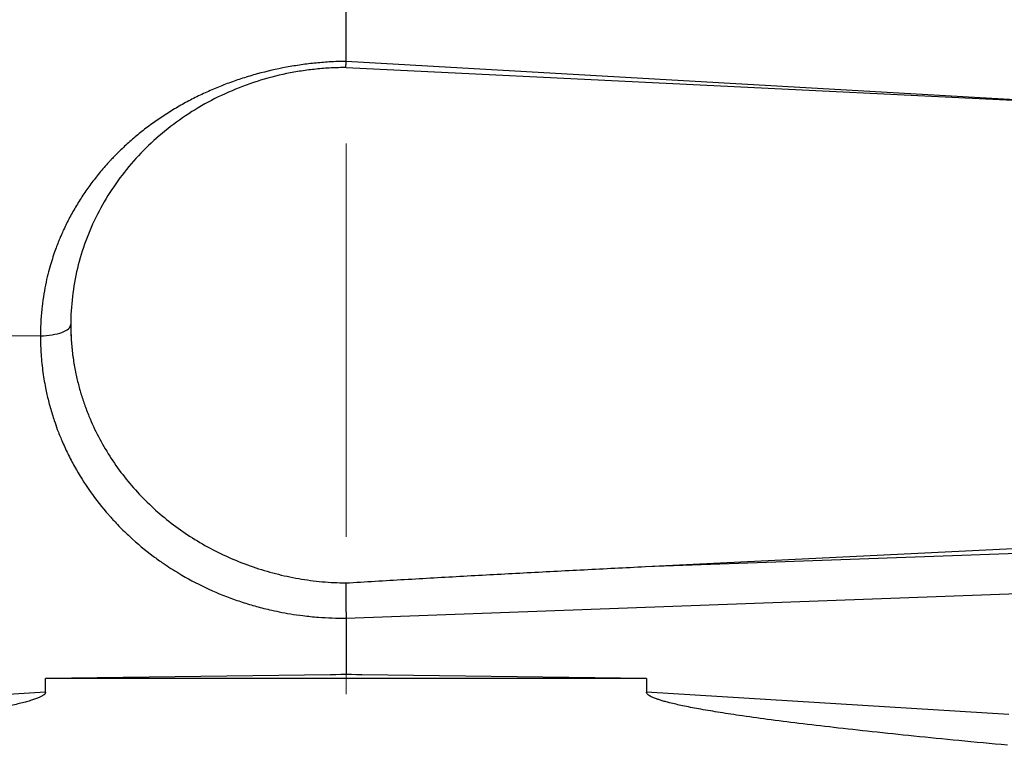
# Model space of a CAD drawing. Header units: inches. Extents: x 0.6 to 16.3, y 0.2 to 11.5.
# Tile 21 of 34: x 4.484 to 5.736, y 7.517 to 8.449. Entities that reach past the tile are written whole.
import ezdxf

# ---------------------------------------------------------------- set-up
doc = ezdxf.new("R2010")
doc.units = ezdxf.units.IN
doc.header["$MEASUREMENT"] = 0
doc.linetypes.add('CENTERX2', pattern=[0.8, 0.5, -0.1, 0.1, -0.1])
doc.styles.add('SLDTEXTSTYLE0', font='TXT', dxfattribs={"width": 0.75})
doc.dimstyles.new('SLDDIMSTYLE1', dxfattribs={"dimtxt": 0.137795, "dimasz": 0.14, "dimexe": 0, "dimexo": 0.0625, "dimgap": 0.034449, "dimtad": 0, "dimdec": 1, "dimlfac": 1.5, "dimrnd": 1e-09, "dimzin": 12, "dimdsep": 46, "dimtxsty": 'SLDTEXTSTYLE0', "dimblk1": 'CLOSED', "dimblk2": 'CLOSED', "dimsah": 1, "dimcen": 0.09, "dimadec": 0, "dimazin": 3, "dimtfac": 1, "dimtdec": 1, "dimtofl": 0, "dimtmove": 0, "dimatfit": 3, "dimldrblk": 'CLOSED', "dimfxl": 0, "dimfrac": 2, "dimtolj": 1, "dimtzin": 12, "dimarcsym": 0})

# ---------------------------------------------------------------- blocks, each defined once
blk = doc.blocks.new('_Closed')
at = {"color": 0, "linetype": 'ByBlock', "lineweight": -2}
for p, q in [((-1, 0.166667), (0, 0)), ((-1, 0.166667), (-1, -0.166667)), ((0, 0), (-1, -0.166667)), ((0, 0), (-1, 0))]:
    blk.add_line(p, q, dxfattribs=at)
blk = doc.blocks.new('_D_10')
at = {"color": 7, "linetype": 'Continuous', "lineweight": 0}
for p, q in [((3.024, 10.3828), (2.982, 10.3828)), ((2.982, 10.3828), (2.982, 10.1641)), ((3.3295, 10.3828), (3.3715, 10.3828)), ((3.3715, 10.3828), (3.3715, 10.1641)), ((1.4439, 7.6488), (1.4439, 10.2237)), ((1.4439, 10.1843), (2.8612, 10.1843)), ((4.8991, 10.1843), (3.4923, 10.1843)), ((2.982, 10.1641), (3.024, 10.1641)), ((3.3715, 10.1641), (3.3295, 10.1641))]:
    blk.add_line(p, q, dxfattribs=at)
at = {"color": 7, "linetype": 'Continuous', "lineweight": 18, "xscale": 0.14, "yscale": 0.14, "rotation": 180.0000000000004}
blk.add_blockref('_Closed', (1.4439, 10.1843), dxfattribs=at)
at = {"color": 7, "linetype": 'Continuous', "lineweight": 18, "xscale": 0.14, "yscale": 0.14}
blk.add_blockref('_Closed', (4.8991, 10.1843), dxfattribs=at)
at = {"color": 7, "linetype": 'Continuous', "lineweight": 18, "char_height": 0.1378, "attachment_point": 1, "style": 'SLDTEXTSTYLE0'}
for s, insert in [('132', (3.024, 10.3417)), ('5.2', (3.0495, 10.1355))]:
    blk.add_mtext(s, dxfattribs=dict(at, insert=insert))

msp = doc.modelspace()

# ---------------------------------------------------------------- linework, layer by layer
at = {"color": 7, "linetype": 'CENTERX2', "lineweight": 18}
msp.add_line((4.8991, 3.7919), (4.8991, 10.2951), dxfattribs=at)
at = {"color": 7, "linetype": 'Continuous', "lineweight": 25}
for p, q in [((4.8991, 8.3965), (4.8991, 8.4742)), ((4.899, 8.3888), (4.8991, 8.3965)), ((4.8991, 8.3885), (6.7457, 8.2982)), ((4.5108, 8.0476), (3.9803, 8.041)), ((5.2796, 7.7541), (6.7457, 7.8258)), ((5.2796, 7.7541), (5.8173, 7.7737)), ((4.8991, 7.6886), (5.818, 7.7221)), ((4.8991, 7.6886), (4.8991, 7.6178)), ((4.8793, 7.6165), (4.5173, 7.612)), ((4.5173, 7.5943), (4.5173, 7.612)), ((5.2809, 7.612), (4.5173, 7.612)), ((4.8793, 7.6165), (4.8991, 7.6178)), ((4.8991, 7.6168), (4.8793, 7.6165)), ((4.8991, 7.6178), (4.919, 7.6165)), ((4.919, 7.6165), (4.8991, 7.6168)), ((5.2809, 7.612), (4.919, 7.6165)), ((5.2809, 7.612), (5.2809, 7.5943)), ((4.5173, 7.5943), (4.0569, 7.566)), ((5.7414, 7.566), (5.2809, 7.5943))]:
    msp.add_line(p, q, dxfattribs=at)
at = {"color": 8, "linetype": 'Continuous', "lineweight": 25}
msp.add_line((5.8084, 8.344), (4.8991, 8.3965), dxfattribs=at)
at = {"color": 7, "linetype": 'Continuous', "lineweight": 25}
for points, knots in [([(4.8991, 8.3965), (4.8968, 8.3965), (4.8904, 8.3963), (4.8777, 8.3958), (4.8611, 8.3945), (4.8453, 8.3926), (4.8327, 8.3906), (4.8139, 8.3874), (4.7921, 8.3824), (4.7679, 8.3752), (4.7501, 8.369), (4.7328, 8.3622), (4.7186, 8.3558), (4.7075, 8.3505), (4.6965, 8.3448), (4.6831, 8.3372), (4.6675, 8.3275), (4.6548, 8.3188), (4.6451, 8.3116), (4.6356, 8.3041), (4.6243, 8.2946), (4.6134, 8.2844), (4.6058, 8.2769), (4.6017, 8.2726), (4.5978, 8.2684), (4.593, 8.2631), (4.5872, 8.2564), (4.5816, 8.2494), (4.5762, 8.2424), (4.571, 8.2353), (4.5643, 8.2256), (4.5564, 8.2132), (4.5478, 8.198), (4.5424, 8.187), (4.5392, 8.18), (4.5378, 8.1768), (4.5358, 8.1721), (4.5333, 8.1662), (4.5305, 8.1589), (4.5274, 8.1502), (4.5242, 8.1401), (4.5209, 8.1284), (4.5178, 8.1153), (4.515, 8.1005), (4.5127, 8.0842), (4.5111, 8.0664), (4.5109, 8.054), (4.5108, 8.0476)], [0, 0, 0, 0, 0.011633, 0.031448, 0.062939, 0.094485, 0.110282, 0.126096, 0.189159, 0.221273, 0.252034, 0.283958, 0.314866, 0.330587, 0.346318, 0.377791, 0.409246, 0.440646, 0.456885, 0.471949, 0.503102, 0.534199, 0.549773, 0.559113, 0.565366, 0.580114, 0.596586, 0.612206, 0.627825, 0.643438, 0.659031, 0.690129, 0.721667, 0.752113, 0.756022, 0.762474, 0.771442, 0.782901, 0.796844, 0.813294, 0.832303, 0.853891, 0.878055, 0.904786, 0.934056, 0.965818, 1, 1, 1, 1]), ([(4.8991, 8.3885), (4.8959, 8.3885), (4.8896, 8.3885), (4.8801, 8.3881), (4.8706, 8.3875), (4.8611, 8.3866), (4.8517, 8.3856), (4.8423, 8.3842), (4.8329, 8.3827), (4.8139, 8.379), (4.7858, 8.3716), (4.7495, 8.3579), (4.7152, 8.3405), (4.673, 8.3131), (4.627, 8.2712), (4.5918, 8.221), (4.571, 8.1771), (4.5594, 8.1423), (4.5519, 8.1065), (4.5493, 8.0763), (4.5493, 8.0523), (4.5504, 8.0345), (4.5525, 8.0168), (4.5547, 8.0052), (4.5559, 7.9993)], [0, 0, 0, 0, 0.015487, 0.030939, 0.046367, 0.061783, 0.077198, 0.092624, 0.108072, 0.123553, 0.186827, 0.250123, 0.313397, 0.376693, 0.500006, 0.623318, 0.686592, 0.749888, 0.813162, 0.876458, 0.907377, 0.938212, 0.969056, 1, 1, 1, 1]), ([(4.5494, 8.0619), (4.5494, 8.0589), (4.5494, 8.0529), (4.5499, 8.0439), (4.5505, 8.035), (4.5514, 8.026), (4.5526, 8.0171), (4.5541, 8.0082), (4.5553, 8.0023), (4.5559, 7.9993)], [0, 0, 0, 0, 0.142474, 0.285075, 0.427804, 0.570661, 0.713646, 0.856759, 1, 1, 1, 1]), ([(4.5108, 8.0476), (4.5108, 8.0446), (4.5108, 8.0388), (4.5112, 8.0304), (4.5117, 8.0225), (4.5127, 8.0099), (4.5146, 7.9963), (4.5175, 7.9795), (4.5209, 7.9646), (4.5248, 7.9507), (4.5287, 7.9387), (4.5326, 7.9274), (4.5383, 7.9134), (4.5455, 7.8976), (4.5569, 7.8757), (4.5735, 7.8492), (4.59, 7.8283), (4.6005, 7.8164), (4.6048, 7.8117), (4.6128, 7.8033), (4.6289, 7.7876), (4.6478, 7.7718), (4.6689, 7.7567), (4.6906, 7.7428), (4.7201, 7.727), (4.7498, 7.7146), (4.771, 7.7076), (4.7831, 7.704), (4.7924, 7.7015), (4.8027, 7.699), (4.8148, 7.6964), (4.8288, 7.6938), (4.8455, 7.6914), (4.8632, 7.6897), (4.8816, 7.6886), (4.8932, 7.6886), (4.8991, 7.6886)], [0, 0, 0, 0, 0.0156508, 0.0303779, 0.0442492, 0.0572969, 0.097165, 0.1165082, 0.146785, 0.1774758, 0.1924938, 0.2130239, 0.2399887, 0.2717459, 0.303792, 0.3685807, 0.4340589, 0.4406347, 0.4505042, 0.4669659, 0.4999149, 0.5657499, 0.5920163, 0.6312609, 0.696069, 0.7598779, 0.7913259, 0.8069198, 0.8224209, 0.8391934, 0.8594333, 0.8834235, 0.9096969, 0.9426728, 0.9710592, 1, 1, 1, 1]), ([(4.5559, 7.9993), (4.5564, 7.9967), (4.5576, 7.9914), (4.5596, 7.9836), (4.5617, 7.9758), (4.5641, 7.9681), (4.5667, 7.9604), (4.5695, 7.9528), (4.5749, 7.939), (4.5841, 7.9192), (4.5984, 7.8944), (4.615, 7.8708), (4.6398, 7.8413), (4.6758, 7.8083), (4.7172, 7.7815), (4.7529, 7.7642), (4.7808, 7.7534), (4.8095, 7.7448), (4.834, 7.7395), (4.8538, 7.7365), (4.8688, 7.7348), (4.8838, 7.7337), (4.8938, 7.7335), (4.8989, 7.7333)], [0, 0, 0, 0, 0.0179, 0.035773, 0.05363, 0.071482, 0.08934, 0.107214, 0.125116, 0.187664, 0.25027, 0.312761, 0.375316, 0.500327, 0.624997, 0.68752, 0.750105, 0.812512, 0.874975, 0.906237, 0.937458, 0.968694, 1, 1, 1, 1]), ([(4.8989, 7.7333), (4.9236, 7.7348), (4.9735, 7.7378), (5.0487, 7.7421), (5.1249, 7.7462), (5.2019, 7.7502), (5.2536, 7.7528), (5.2796, 7.7541)], [0, 0, 0, 0, 0.19533, 0.392994, 0.592993, 0.795328, 1, 1, 1, 1]), ([(4.8989, 7.7333), (4.8989, 7.7326), (4.8988, 7.7311), (4.8988, 7.7287), (4.8988, 7.7262), (4.8988, 7.7235), (4.8988, 7.7208), (4.8988, 7.718), (4.8989, 7.7152), (4.8989, 7.7124), (4.8989, 7.7095), (4.8989, 7.7067), (4.899, 7.7039), (4.899, 7.7012), (4.899, 7.6985), (4.8991, 7.6959), (4.8991, 7.6934), (4.8991, 7.6909), (4.8991, 7.6894), (4.8991, 7.6886)], [0, 0, 0, 0, 0.0673015, 0.1335411, 0.198719, 0.2628357, 0.3258916, 0.387887, 0.4488225, 0.5086985, 0.5675156, 0.6252742, 0.6819749, 0.7376184, 0.7922052, 0.845736, 0.8982115, 0.9496326, 1, 1, 1, 1]), ([(4.5173, 7.5943), (4.5173, 7.594), (4.5172, 7.5935), (4.5168, 7.5927), (4.5163, 7.5919), (4.5154, 7.5912), (4.5144, 7.5904), (4.5131, 7.5896), (4.5116, 7.5887), (4.5099, 7.5879), (4.508, 7.5871), (4.5058, 7.5862), (4.5034, 7.5854), (4.5008, 7.5845), (4.4979, 7.5836), (4.4949, 7.5827), (4.4916, 7.5818), (4.4838, 7.5798), (4.4703, 7.5768), (4.45, 7.5729), (4.4261, 7.5689), (4.3871, 7.5629), (4.33, 7.5553), (4.2513, 7.5461), (4.1595, 7.5365), (4.0938, 7.5303), (4.0588, 7.527)], [0, 0, 0, 0, 0.001753, 0.003661, 0.005827, 0.00832, 0.011186, 0.014454, 0.018147, 0.022276, 0.026854, 0.031886, 0.037379, 0.043337, 0.049764, 0.056661, 0.064031, 0.071875, 0.108516, 0.15287, 0.204977, 0.264856, 0.40639, 0.576068, 0.773929, 1, 1, 1, 1]), ([(5.7394, 7.527), (5.7189, 7.5289), (5.6792, 7.5326), (5.6219, 7.5383), (5.5689, 7.5439), (5.5202, 7.5493), (5.4758, 7.5545), (5.4358, 7.5596), (5.4013, 7.5644), (5.3722, 7.5689), (5.3482, 7.5729), (5.3279, 7.5768), (5.3138, 7.58), (5.3048, 7.5823), (5.2998, 7.5838), (5.2955, 7.5852), (5.2917, 7.5865), (5.2884, 7.5879), (5.2858, 7.5892), (5.2837, 7.5904), (5.2822, 7.5917), (5.2812, 7.593), (5.281, 7.5939), (5.2809, 7.5943)], [0, 0, 0, 0, 0.132628, 0.256047, 0.37026, 0.475271, 0.571087, 0.657715, 0.735165, 0.795018, 0.847115, 0.891481, 0.92815, 0.940474, 0.951585, 0.961491, 0.970206, 0.977748, 0.984144, 0.98944, 0.99372, 0.99714, 1, 1, 1, 1])]:
    msp.add_open_spline(points, degree=3, knots=knots, dxfattribs=at)
for points in [[(4.5108, 8.0476), (4.521, 8.0477), (4.5411, 8.0509), (4.5494, 8.0582), (4.5494, 8.0619)], [(4.8991, 7.6168), (4.8991, 7.6171), (4.8991, 7.6174), (4.8991, 7.6178)]]:
    msp.add_open_spline(points, degree=3, dxfattribs=at)

# ---------------------------------------------------------------- dimensions: what is measured, and where the dimension line sits
at = {"color": 7, "linetype": 'Continuous', "lineweight": 18}
dim = msp.add_linear_dim(base=(4.8991, 10.1843), p1=(1.4439, 7.6094), p2=(4.8991, 10.2951), dimstyle='SLDDIMSTYLE1', dxfattribs=at)
dim.commit()
dim.dimension.update_dxf_attribs({"geometry": '_D_10', "text_midpoint": (3.1767, 10.1843), "dimtype": 160})

doc.saveas('drawing.dxf')
